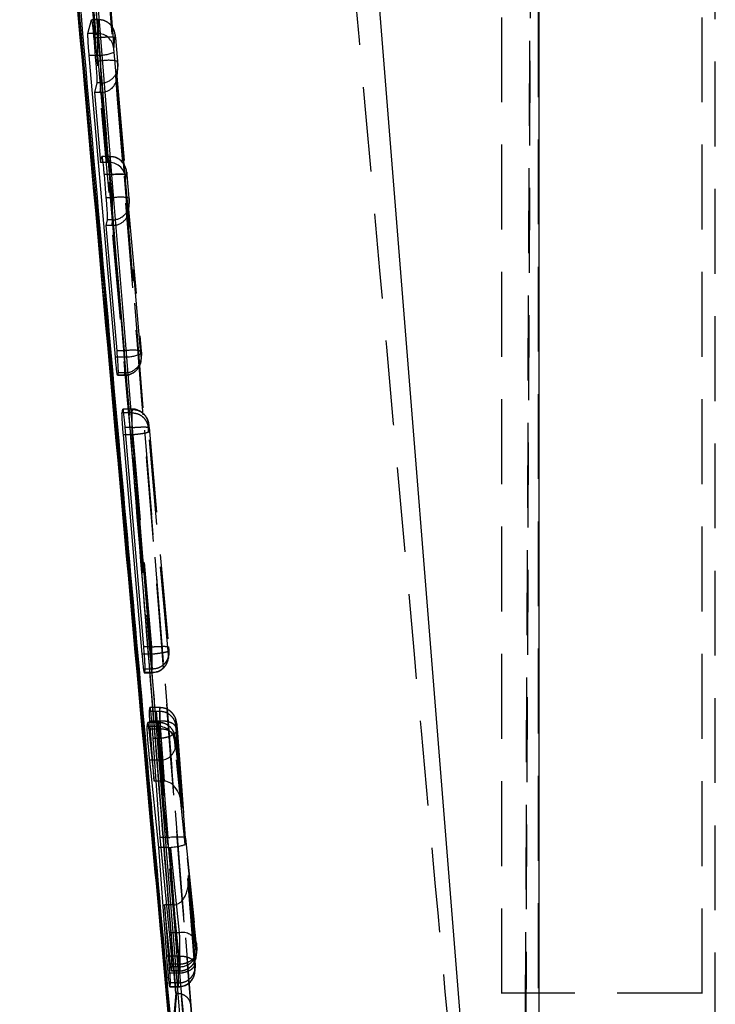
# Model space of a CAD drawing. Extents: x 29 to 375, y 22 to 285.
# Tile 11 of 27: x 62 to 73, y 232 to 246. Entities that reach past the tile are written whole.
import ezdxf

# ---------------------------------------------------------------- set-up
doc = ezdxf.new("R2010")
doc.units = 0
doc.linetypes.add('HIDDEN', pattern=[1.905, 1.27, -0.635])
doc.layers.get('0').update_dxf_attribs({"linetype": 'CONTINUOUS'})

msp = doc.modelspace()

# ---------------------------------------------------------------- linework, layer by layer
at = {"color": 7, "linetype": 'HIDDEN'}
for p, q in [((70.260247, 278.259268), (70.025337, 224.645117)), ((70.025336, 225.849831), (70.221036, 270.477695)), ((72.891904, 225.541519), (72.891904, 270.477695)), ((69.694448, 231.91793), (69.694448, 266.52742)), ((72.694448, 231.91793), (72.694448, 266.52742)), ((64.04951, 244.171677), (62.665284, 261.306552)), ((70.24811, 228.185737), (70.24811, 253.015028)), ((63.659655, 246.487325), (63.555852, 246.487325)), ((63.659655, 246.487325), (63.641557, 246.281875)), ((63.693206, 246.485041), (63.659655, 246.487325)), ((63.641557, 246.281875), (63.582537, 246.281875)), ((63.66449, 246.217301), (63.588222, 246.217301)), ((63.664492, 246.217401), (63.66449, 246.217301)), ((63.695484, 245.868897), (63.664492, 246.217401)), ((63.890568, 246.054751), (63.908665, 246.260138)), ((63.913506, 246.215338), (63.944505, 245.866799)), ((63.645557, 245.954578), (63.610386, 245.954578)), ((63.645557, 245.954578), (64.04708, 241.440085)), ((64.296089, 241.485716), (63.89458, 246.000142)), ((63.695484, 245.868897), (63.617615, 245.868897)), ((63.94851, 245.812269), (63.933797, 245.645286)), ((63.933797, 245.645286), (64.071022, 244.102383)), ((63.934183, 245.605768), (63.948528, 245.768567)), ((63.699486, 245.541652), (63.635884, 245.541652)), ((63.686881, 245.398527), (63.699486, 245.541652)), ((63.686881, 245.398527), (63.600569, 245.398527)), ((63.799876, 244.353333), (63.706846, 245.39932)), ((63.831674, 244.43922), (63.710893, 244.43922)), ((63.831778, 244.440509), (63.711906, 244.440509)), ((63.799876, 244.353333), (63.725043, 244.353333)), ((63.831674, 244.43922), (63.824096, 244.353221)), ((63.836509, 244.169196), (63.742957, 244.169196)), ((63.836512, 244.169285), (63.836509, 244.169196)), ((63.867507, 243.820792), (63.836512, 244.169285)), ((65.088012, 231.182856), (64.04951, 244.171677)), ((65.066668, 231.484541), (64.04951, 244.171677)), ((64.071022, 244.102383), (64.080685, 244.212037)), ((64.085527, 244.167225), (64.116521, 243.818728)), ((63.867507, 243.820792), (63.772514, 243.820792)), ((64.120529, 243.764164), (64.110862, 243.654439)), ((64.111247, 243.614925), (64.120548, 243.720466)), ((64.110862, 243.654439), (64.299902, 241.528945)), ((63.871506, 243.493551), (63.791381, 243.493551)), ((63.863946, 243.407679), (63.871506, 243.493551)), ((63.863946, 243.407679), (63.771714, 243.407679)), ((64.050887, 241.531064), (63.883911, 243.408477)), ((64.050887, 241.531064), (63.933022, 241.531064)), ((64.04708, 241.440085), (63.940407, 241.440085)), ((64.30391, 241.474377), (64.300941, 241.440789)), ((64.300951, 241.397006), (64.303921, 241.430593)), ((63.944597, 241.168825), (64.051836, 241.168825)), ((64.051918, 241.17011), (63.945556, 241.17011)), ((64.054887, 241.203757), (63.952691, 241.203757)), ((64.051918, 241.17011), (64.054887, 241.203757)), ((64.162007, 240.658061), (64.023038, 240.658061)), ((64.162072, 240.659436), (64.02384, 240.659436)), ((64.162183, 240.657569), (64.024774, 240.657569)), ((64.162007, 240.658061), (64.15739, 240.605881)), ((64.162007, 240.658061), (64.174887, 240.657719)), ((64.162206, 240.657569), (64.162183, 240.657569)), ((64.157395, 240.605881), (64.032568, 240.605881)), ((64.167163, 240.38448), (64.054523, 240.38448)), ((64.167229, 240.38448), (64.167163, 240.38448)), ((64.459157, 237.10216), (64.167229, 240.38448)), ((64.406414, 240.378843), (64.411023, 240.43093)), ((64.411023, 240.43093), (64.411212, 240.430886)), ((64.416213, 240.38271), (64.708169, 237.100085)), ((64.161757, 240.273671), (64.063943, 240.273671)), ((64.161792, 240.273749), (64.161757, 240.273671)), ((64.161757, 240.273671), (64.453694, 236.991239)), ((64.702724, 237.036729), (64.410797, 240.319045)), ((64.459158, 237.102003), (64.333595, 237.102003)), ((64.459158, 237.102003), (64.459157, 237.10216)), ((64.453694, 236.991239), (64.342502, 236.991239)), ((64.453694, 236.991239), (64.453716, 236.991221)), ((64.70798, 236.987823), (64.707724, 236.988255)), ((64.712588, 237.03991), (64.70798, 236.987823)), ((64.707991, 236.944055), (64.7126, 236.996164)), ((64.345934, 236.715847), (64.458902, 236.715847)), ((64.458964, 236.717237), (64.346686, 236.717237)), ((64.458702, 236.719994), (64.34712, 236.719994)), ((64.463566, 236.769421), (64.354894, 236.769421)), ((64.458964, 236.717237), (64.463581, 236.769421)), ((64.463581, 236.769421), (64.463566, 236.769421)), ((64.574329, 236.136926), (64.42221, 236.136926)), ((64.579045, 236.19291), (64.430281, 236.19291)), ((64.579352, 236.19367), (64.431258, 236.19367)), ((64.579283, 236.19291), (64.574329, 236.136926)), ((64.574345, 236.136926), (64.574329, 236.136926)), ((64.579792, 236.19367), (64.579045, 236.19291)), ((64.579283, 236.19291), (64.579045, 236.19291)), ((64.579352, 236.19367), (64.579792, 236.19367)), ((64.559685, 235.972037), (64.398101, 235.972037)), ((64.559619, 235.970659), (64.398418, 235.970659)), ((64.559775, 235.970756), (64.39873, 235.970756)), ((64.554502, 235.912827), (64.406871, 235.912827)), ((64.575898, 235.992012), (64.453285, 235.992012)), ((64.559619, 235.970659), (64.554502, 235.912827)), ((64.559619, 235.970659), (64.575453, 235.970145)), ((64.55979, 235.970756), (64.559775, 235.970756)), ((64.576005, 235.992012), (64.575898, 235.992012)), ((64.575898, 235.992012), (64.645199, 235.09323)), ((64.823358, 235.909937), (64.828216, 235.96484)), ((64.828216, 235.96484), (64.828564, 235.965198)), ((64.561854, 235.872822), (64.411401, 235.872822)), ((64.561881, 235.872822), (64.561854, 235.872822)), ((64.641834, 235.093252), (64.561854, 235.872822)), ((64.784962, 235.829362), (64.797472, 235.7982)), ((64.916249, 234.699344), (64.824991, 235.882902)), ((64.836366, 235.883152), (64.963291, 234.240604)), ((64.963293, 234.241197), (64.836605, 235.880671)), ((64.587339, 235.733209), (64.473967, 235.733209)), ((64.587339, 235.733209), (64.587357, 235.733347)), ((64.701991, 234.249496), (64.587339, 235.733209)), ((64.803519, 235.685708), (64.808635, 235.743532)), ((64.808635, 235.743532), (64.808801, 235.743576)), ((64.808801, 235.743576), (64.810892, 235.726272)), ((64.915352, 234.708706), (64.809975, 235.735828)), ((64.810892, 235.726272), (64.916249, 234.699344)), ((64.958636, 234.149901), (64.810822, 235.595243)), ((64.561805, 235.407387), (64.45963, 235.407387)), ((64.561805, 235.407387), (64.695512, 234.099982)), ((64.641834, 235.093252), (64.518827, 235.093252)), ((64.701991, 234.249496), (64.577972, 234.249496)), ((64.874517, 232.824279), (64.72824, 234.250562)), ((65.096095, 232.367778), (64.958636, 234.149901)), ((65.123213, 232.681906), (64.963284, 234.241297)), ((64.963291, 234.240604), (65.123534, 232.678147)), ((64.695512, 234.099982), (64.59277, 234.099982)), ((64.721697, 234.101208), (64.847117, 232.475159)), ((65.123033, 232.542412), (65.006385, 233.683025)), ((65.006385, 233.683025), (65.107764, 232.371075)), ((65.108005, 232.368579), (65.007065, 233.674829)), ((64.779972, 233.240442), (64.677838, 233.240442)), ((64.858834, 232.219891), (64.779972, 233.240442)), ((64.783417, 233.240461), (64.874032, 232.354408)), ((64.874517, 232.824279), (64.719025, 232.824279)), ((65.123534, 232.678147), (65.123213, 232.681906)), ((65.12519, 232.524344), (65.123033, 232.542412)), ((65.125389, 232.524233), (65.12519, 232.524344)), ((65.130928, 232.58684), (65.125389, 232.524233)), ((65.125399, 232.480457), (65.130938, 232.543064)), ((64.84706, 232.475133), (64.706494, 232.475133)), ((64.847117, 232.475159), (64.84706, 232.475133)), ((64.858709, 232.219891), (64.725197, 232.219891)), ((64.874008, 232.354408), (64.738521, 232.354408)), ((64.750753, 232.252245), (64.876308, 232.252245)), ((64.876371, 232.253609), (64.751272, 232.253609)), ((64.876173, 232.254387), (64.751346, 232.254387)), ((64.881911, 232.316231), (64.757206, 232.316231)), ((64.858834, 232.219891), (64.858709, 232.219891)), ((64.874032, 232.354408), (64.874008, 232.354408)), ((64.876371, 232.253609), (64.881911, 232.316231)), ((65.104203, 232.284737), (65.103984, 232.284953)), ((65.109423, 232.34375), (65.104203, 232.284737)), ((65.104213, 232.240962), (65.109437, 232.300015)), ((64.860401, 232.073309), (64.733508, 232.073309)), ((64.855185, 232.014125), (64.860421, 232.073309)), ((64.860421, 232.073309), (64.860401, 232.073309)), ((64.726859, 232.01275), (64.855122, 232.01275)), ((64.855185, 232.014125), (64.727446, 232.014125)), ((64.854941, 232.016088), (64.727647, 232.016088)), ((64.854995, 232.016103), (64.854941, 232.016088)), ((72.694448, 231.91793), (69.694448, 231.91793)), ((69.694448, 228.107525), (69.694448, 231.91793)), ((72.694448, 228.107525), (72.694448, 231.91793))]:
    msp.add_line(p, q, dxfattribs=at)
at = {"color": 7, "linetype": 'CONTINUOUS'}
for p, q in [((70.251396, 263.701236), (70.251396, 229.741389)), ((69.210891, 229.907592), (66.524029, 263.39597)), ((62.496385, 260.472944), (64.816051, 231.919923)), ((62.480882, 256.515337), (64.800135, 230.665924)), ((63.502974, 246.281875), (63.555852, 246.487325)), ((63.588222, 246.217301), (63.617615, 245.868897)), ((63.913508, 241.440085), (63.521345, 245.954578)), ((63.635884, 245.541652), (63.600569, 245.398527)), ((63.600569, 245.398527), (63.690422, 244.353333)), ((63.690422, 244.353333), (63.710893, 244.43922)), ((63.725043, 244.353333), (63.690422, 244.353333)), ((63.742957, 244.169196), (63.772514, 243.820792)), ((63.791381, 243.493551), (63.771714, 243.407679)), ((63.771714, 243.407679), (63.933022, 241.531064)), ((63.940407, 241.440085), (63.913508, 241.440085)), ((63.945556, 241.17011), (63.944597, 241.172207)), ((63.952691, 241.203757), (63.945556, 241.17011)), ((64.012523, 240.605881), (64.023038, 240.658061)), ((64.02384, 240.657834), (64.024774, 240.657569)), ((64.054522, 240.384487), (64.333595, 237.102003)), ((64.315949, 236.991239), (64.032775, 240.273671)), ((64.346686, 236.717237), (64.345934, 236.718246)), ((64.354894, 236.769421), (64.346686, 236.717237)), ((64.42221, 236.136926), (64.430281, 236.19291)), ((64.430281, 236.19291), (64.431258, 236.19367)), ((64.388547, 235.912827), (64.397449, 235.970659)), ((64.398101, 235.970707), (64.39873, 235.970756)), ((64.492183, 235.093252), (64.429151, 235.992012)), ((64.411401, 235.872822), (64.492183, 235.093252)), ((64.473967, 235.733209), (64.577972, 234.249496)), ((64.563164, 234.099982), (64.427151, 235.407387)), ((64.518827, 235.093252), (64.492183, 235.093252)), ((64.577972, 234.249496), (64.719025, 232.824279)), ((64.682448, 232.475133), (64.563164, 234.099982)), ((64.59277, 234.099982), (64.563164, 234.099982)), ((64.650416, 233.240442), (64.725197, 232.219891)), ((64.738521, 232.354408), (64.650416, 233.240442)), ((64.677838, 233.240442), (64.650416, 233.240442)), ((64.751346, 232.254387), (64.750102, 232.254387)), ((64.751272, 232.253609), (64.750753, 232.253955)), ((64.757206, 232.316231), (64.751272, 232.253609)), ((64.733508, 232.073309), (64.727446, 232.014125)), ((64.727647, 232.016088), (64.725943, 232.016088)), ((64.727446, 232.014125), (64.726859, 232.014892)), ((64.816051, 231.919923), (64.762681, 231.28516)), ((64.817592, 231.919923), (64.816051, 231.919923)), ((64.831843, 231.919972), (64.817592, 231.919923))]:
    msp.add_line(p, q, dxfattribs=at)
at = {"color": 8, "linetype": 'CONTINUOUS'}
for p, q in [((63.582537, 246.281875), (63.502974, 246.281875)), ((63.610386, 245.954578), (63.521345, 245.954578)), ((64.032568, 240.605881), (64.012523, 240.605881)), ((64.063943, 240.273671), (64.032775, 240.273671)), ((64.342502, 236.991239), (64.315949, 236.991239)), ((64.34712, 236.719994), (64.344633, 236.719994)), ((64.406871, 235.912827), (64.388547, 235.912827)), ((64.398418, 235.970659), (64.397449, 235.970659)), ((64.453285, 235.992012), (64.429151, 235.992012)), ((64.45963, 235.407387), (64.427151, 235.407387)), ((64.706494, 232.475133), (64.682448, 232.475133))]:
    msp.add_line(p, q, dxfattribs=at)
at = {"color": 7, "linetype": 'CONTINUOUS', "flags": 128}
for points in [[(62.576292, 260.001806), (62.631488, 259.319266), (63.15428, 252.85506), (63.856821, 244.16813)], [(63.856821, 244.16813), (63.886931, 243.795754), (64.017597, 242.179686), (64.540071, 235.715372), (64.882034, 231.481431)]]:
    msp.add_lwpolyline(points, dxfattribs=at)
at = {"color": 7, "linetype": 'HIDDEN', "flags": 128}
for points in [[(63.659758, 246.485239), (63.659648, 246.487328), (63.659648, 246.487325), (63.659648, 246.487325)], [(63.831778, 244.437134), (63.831667, 244.439227), (63.831667, 244.43922), (63.831667, 244.43922)], [(64.051836, 241.170717), (64.051924, 241.170106), (64.051924, 241.17011), (64.051924, 241.17011)], [(64.401756, 240.479493), (64.402698, 240.476241), (64.411023, 240.43093)], [(64.707991, 236.944055), (64.707183, 236.936317), (64.707058, 236.935286)], [(64.797472, 235.7982), (64.80031, 235.788839), (64.808635, 235.743532)], [(65.102834, 232.228802), (65.103406, 232.233224), (65.104213, 232.240962)]]:
    msp.add_lwpolyline(points, dxfattribs=at)
at = {"color": 7, "linetype": 'HIDDEN'}
for centre, radius, start, end in [((63.660714, 246.237919), 0.248945, 5.1206386, 47.7701144), ((63.641791, 246.032066), 0.249809, 5.2101991, 90.0536602), ((63.643905, 246.666886), 0.71231, 270.1329026, 290.6046884), ((63.814647, 245.232947), 0.647018, 78.4219889, 100.6129044), ((63.70035, 245.790743), 0.249092, 269.8011482, 4.9575502), ((63.831897, 244.189404), 0.249816, 5.1980347, 90.051067), ((63.967421, 243.395339), 0.780666, 83.9640522, 98.1447806), ((63.986753, 243.185069), 0.64681, 78.4263892, 100.6239065), ((63.872376, 243.742635), 0.249085, 269.7998413, 4.9582846), ((64.170005, 240.896852), 0.645302, 78.3872029, 100.6373837), ((64.045581, 242.150503), 0.710419, 270.1209325, 290.6476538), ((64.052741, 241.419243), 0.249134, 269.8107566, 4.9615158), ((64.055734, 241.452862), 0.249107, 269.8051089, 4.9545891), ((64.45908, 236.969355), 0.249362, 269.9130895, 4.3469285), ((64.459607, 236.966669), 0.249433, 269.8524927, 352.7718842), ((64.554763, 235.663041), 0.249787, 5.2064204, 90.0598685), ((64.584148, 235.636744), 0.230442, 264.4360797, 349.6247762), ((64.919669, 232.614754), 0.214335, 18.2584467, 102.1610684), ((64.877222, 232.502707), 0.2491, 269.8043592, 4.9572992), ((64.882773, 232.565316), 0.249086, 269.801558, 4.9571699), ((64.855959, 232.263413), 0.24929, 269.8221861, 352.0193268)]:
    msp.add_arc(centre, radius, start, end, dxfattribs=at)
for centre, major_axis, ratio, start_param, end_param in [((63.68478, 245.623542), (0.250185, 0.000102), 0.899728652, 4.8003404, 6.203699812), ((63.686881, 245.647383), (0.250009, -0.000045), 0.995388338, 4.712570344, 4.792514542), ((63.822005, 244.080636), (-0.000111, 0.272595), 0.916430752, 4.791874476, 6.274373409), ((63.861844, 243.632695), (0.250185, 0.000102), 0.899728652, 4.8003404, 6.379489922), ((64.166951, 240.353566), (-0.004879, 0.30587), 0.003069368, 6.172592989, 6.376954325), ((64.454519, 237.01604), (-0.004383, 0.300193), 0.002809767, 2.975110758, 3.240221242), ((64.579199, 235.943096), (0.227033, -0.104742), 0.998945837, 0.519814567, 2.00231507), ((64.564543, 235.666406), (-0.004858, 0.30563), 0.003058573, 6.191506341, 6.377328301), ((64.564387, 235.66807), (-0.004718, 0.304028), 0.002986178, 5.45123238, 6.189080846), ((64.647438, 234.870534), (0.249933, -0.023268), 0.886232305, 1.662037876, 1.675458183), ((64.667232, 234.677599), (-0.037286, 0.415041), 0.599848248, 4.710895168, 6.222158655), ((64.696943, 234.443138), (0.250489, -0.009662), 0.772094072, 4.762306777, 4.867376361), ((64.709619, 234.128156), (0.24902, 0.022334), 0.111744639, 4.750886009, 6.262225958), ((64.714274, 234.218857), (0.249015, 0.022387), 0.121577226, 6.262167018, 7.786942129), ((64.689625, 234.323658), (0.249786, -0.025297), 0.889720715, 4.825726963, 4.930481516), ((64.757367, 233.661279), (-0.037719, 0.420235), 0.592439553, 3.094868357, 4.710959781), ((64.77475, 233.436331), (0.25047, -0.010469), 0.780971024, 4.765859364, 4.77961163), ((64.87148, 232.557662), (-0.004846, 0.305492), 0.003052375, 2.298682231, 3.020985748), ((64.871602, 232.556127), (-0.004705, 0.303882), 0.002979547, 3.022746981, 3.236355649), ((64.850546, 232.315153), (-0.004576, 0.302401), 0.002911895, 2.99289486, 3.236885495)]:
    msp.add_ellipse(centre, major_axis=major_axis, ratio=ratio, start_param=start_param, end_param=end_param, dxfattribs=at)
for points, knots in [([(62.678182, 260.830423), (63.074816, 255.956311), (63.863516, 246.264223), (64.646411, 236.571576), (65.035592, 231.753321)], [0, 0, 0, 0, 0.502895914, 1, 1, 1, 1]), ([(62.689261, 256.550965), (63.218813, 250.5703), (63.981765, 241.95365), (64.763989, 233.33882), (65.003285, 230.703393)], [0, 0, 0, 0, 0.694082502, 1, 1, 1, 1]), ([(64.743137, 231.307016), (64.523253, 233.729161), (63.760532, 242.130979), (63.016619, 250.534472), (62.487167, 256.515337)], [0, 0, 0, 0, 0.288288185, 1, 1, 1, 1]), ([(64.980395, 231.08082), (64.600049, 235.3205), (63.84051, 243.786986), (63.095033, 252.254801), (62.722862, 256.482271)], [0, 0, 0, 0, 0.5007601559, 1, 1, 1, 1]), ([(66.948628, 253.070512), (67.491237, 246.946035), (68.220109, 238.719191), (68.978083, 230.494557), (69.171783, 228.392755)], [0, 0, 0, 0, 0.744450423, 1, 1, 1, 1]), ([(63.664492, 246.217401), (63.664195, 246.237694), (63.6634, 246.291995), (63.66212, 246.372922), (63.660874, 246.443088), (63.660016, 246.483926), (63.659835, 246.48485), (63.659758, 246.485239)], [0, 0, 0, 0, 0.1393353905, 0.3728562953, 0.6048608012, 0.8339276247, 1, 1, 1, 1]), ([(63.8651, 246.378941), (63.86403, 246.381245), (63.85126, 246.40872), (63.802618, 246.446685), (63.732738, 246.484292), (63.681808, 246.485036), (63.65977, 246.485358)], [0, 0, 0, 0, 0.031513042, 0.375890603, 0.729936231, 1, 1, 1, 1]), ([(63.9135, 246.215714), (63.913116, 246.220016), (63.91202, 246.232302), (63.910101, 246.25148), (63.908688, 246.264762), (63.905941, 246.283328), (63.897554, 246.323887), (63.879171, 246.355071), (63.8651, 246.378941)], [0, 0, 0, 0, 0.069881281, 0.199546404, 0.345468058, 0.419851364, 0.55592711, 1, 1, 1, 1]), ([(63.641557, 246.281875), (63.641557, 246.281872), (63.641557, 246.277712), (63.641568, 246.260796), (63.642233, 246.201309), (63.643281, 246.11689), (63.644484, 246.029952), (63.645242, 245.9751), (63.645563, 245.954598), (63.645563, 245.954578)], [0, 0, 0, 0, 0.0001280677, 0.2146072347, 0.4328922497, 0.6515940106, 0.8682803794, 0.9998723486, 1, 1, 1, 1]), ([(63.913506, 246.215338), (63.909997, 246.218169), (63.902979, 246.223831), (63.845499, 246.226714), (63.762908, 246.224997), (63.697298, 246.219933), (63.664492, 246.217401)], [0, 0, 0, 0, 0.25000065, 0.50000076, 0.749998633, 1, 1, 1, 1]), ([(63.908665, 246.260142), (63.908766, 246.260108), (63.908967, 246.260042), (63.90988, 246.252694), (63.911124, 246.240879), (63.91241, 246.227528), (63.91321, 246.218634), (63.913506, 246.215338)], [0, 0, 0, 0, 0.218863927, 0.437705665, 0.656602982, 0.872742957, 1, 1, 1, 1]), ([(63.89458, 246.000142), (63.89428, 246.003558), (63.893487, 246.012583), (63.892297, 246.027051), (63.89124, 246.041101), (63.890595, 246.051257), (63.890577, 246.053607), (63.890568, 246.054751)], [0, 0, 0, 0, 0.13119612, 0.346718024, 0.566043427, 0.78857266, 1, 1, 1, 1]), ([(63.699486, 245.541652), (63.699486, 245.541655), (63.699486, 245.545816), (63.699468, 245.562752), (63.69883, 245.622312), (63.697679, 245.706857), (63.696806, 245.793768), (63.695484, 245.848503), (63.695484, 245.868877), (63.695484, 245.868897)], [0, 0, 0, 0, 0.000128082, 0.214665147, 0.433224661, 0.652237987, 0.869099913, 0.999872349, 1, 1, 1, 1]), ([(63.948853, 245.775802), (63.949174, 245.782203), (63.949678, 245.792239), (63.94925, 245.80365), (63.948673, 245.815222), (63.947539, 245.830945), (63.945884, 245.851554), (63.944867, 245.862999), (63.9445, 245.867131)], [0, 0, 0, 0, 0.181195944, 0.284058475, 0.397386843, 0.672597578, 0.881788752, 1, 1, 1, 1]), ([(63.944505, 245.866799), (63.944801, 245.863424), (63.945591, 245.854442), (63.946778, 245.840007), (63.947836, 245.82594), (63.948483, 245.815769), (63.948501, 245.813415), (63.94851, 245.812269)], [0, 0, 0, 0, 0.129792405, 0.345416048, 0.565156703, 0.788330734, 1, 1, 1, 1]), ([(63.836512, 244.169285), (63.836215, 244.18957), (63.83542, 244.243848), (63.834139, 244.324767), (63.832894, 244.394966), (63.832036, 244.435824), (63.831855, 244.436746), (63.831778, 244.437134)], [0, 0, 0, 0, 0.139276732, 0.372677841, 0.604732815, 0.833947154, 1, 1, 1, 1]), ([(64.072658, 244.256796), (64.062317, 244.283786), (64.041941, 244.336966), (63.978945, 244.397697), (63.906429, 244.435656), (63.854348, 244.436874), (63.831803, 244.437402)], [0, 0, 0, 0, 0.264945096, 0.522040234, 0.793104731, 1, 1, 1, 1]), ([(63.836512, 244.169285), (63.869318, 244.171817), (63.934928, 244.176882), (64.017521, 244.178596), (64.074998, 244.17572), (64.082018, 244.170057), (64.085527, 244.167225)], [0, 0, 0, 0, 0.25000125, 0.500000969, 0.750001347, 1, 1, 1, 1]), ([(64.08552, 244.167598), (64.085138, 244.171888), (64.084048, 244.18415), (64.082092, 244.203286), (64.080836, 244.216647), (64.07771, 244.234883), (64.076485, 244.248749), (64.072787, 244.256525), (64.072658, 244.256796)], [0, 0, 0, 0, 0.124793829, 0.356705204, 0.617628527, 0.751173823, 0.991314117, 1, 1, 1, 1]), ([(64.080684, 244.212037), (64.080785, 244.212006), (64.080985, 244.211943), (64.0819, 244.204588), (64.083144, 244.192767), (64.08443, 244.179416), (64.08523, 244.170522), (64.085527, 244.167225)], [0, 0, 0, 0, 0.218947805, 0.4378822, 0.65671467, 0.87272711, 1, 1, 1, 1]), ([(63.871506, 243.493551), (63.871506, 243.493552), (63.871506, 243.495644), (63.871494, 243.515621), (63.870828, 243.573917), (63.869778, 243.658789), (63.868577, 243.745595), (63.867822, 243.800427), (63.867504, 243.820772), (63.867504, 243.820792)], [0, 0, 0, 0, 0.0001273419, 0.214682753, 0.4331053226, 0.6520860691, 0.8690673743, 0.9998721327, 1, 1, 1, 1]), ([(64.120872, 243.727689), (64.121193, 243.734078), (64.121698, 243.744103), (64.12127, 243.755508), (64.120693, 243.767101), (64.11956, 243.782825), (64.117901, 243.803471), (64.116884, 243.814922), (64.116516, 243.819063)], [0, 0, 0, 0, 0.180763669, 0.28367539, 0.396600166, 0.672525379, 0.881587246, 1, 1, 1, 1]), ([(64.116521, 243.818728), (64.116818, 243.815341), (64.117609, 243.806346), (64.118798, 243.791897), (64.119854, 243.777831), (64.120503, 243.767664), (64.120521, 243.76531), (64.120529, 243.764164)], [0, 0, 0, 0, 0.130168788, 0.345762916, 0.565492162, 0.788441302, 1, 1, 1, 1]), ([(64.054887, 241.203757), (64.054887, 241.203759), (64.054887, 241.207921), (64.054876, 241.224818), (64.054211, 241.284308), (64.053162, 241.368763), (64.051958, 241.455743), (64.051205, 241.510598), (64.050885, 241.531045), (64.050885, 241.531064)], [0, 0, 0, 0, 0.000128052, 0.214645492, 0.432790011, 0.651606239, 0.868646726, 0.999872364, 1, 1, 1, 1]), ([(64.304221, 241.437072), (64.304561, 241.443746), (64.305085, 241.454061), (64.304653, 241.465709), (64.304075, 241.477307), (64.302942, 241.493038), (64.301281, 241.513697), (64.300265, 241.525143), (64.299897, 241.52928)], [0, 0, 0, 0, 0.187206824, 0.289323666, 0.401073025, 0.675312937, 0.882644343, 1, 1, 1, 1]), ([(64.299902, 241.528945), (64.300201, 241.525549), (64.300993, 241.516542), (64.302182, 241.502084), (64.303237, 241.488027), (64.303885, 241.477868), (64.303902, 241.47552), (64.30391, 241.474377)], [0, 0, 0, 0, 0.130482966, 0.346179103, 0.565849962, 0.788536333, 1, 1, 1, 1]), ([(64.051917, 241.171484), (64.058056, 241.170658), (64.095517, 241.165616), (64.157559, 241.188333), (64.221384, 241.230647), (64.261885, 241.279254), (64.285448, 241.32581), (64.29622, 241.361963), (64.299027, 241.381916), (64.299863, 241.387853)], [0, 0, 0, 0, 0.051377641, 0.313491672, 0.518028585, 0.688309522, 0.83208564, 0.95003353, 1, 1, 1, 1]), ([(64.300941, 241.440789), (64.300884, 241.440694), (64.300743, 241.440458), (64.300069, 241.445303), (64.298961, 241.455368), (64.297578, 241.469291), (64.296586, 241.480231), (64.296089, 241.485716)], [0, 0, 0, 0, 0.149112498, 0.365648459, 0.578428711, 0.788585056, 1, 1, 1, 1]), ([(64.405465, 240.466756), (64.402826, 240.476367), (64.395618, 240.502628), (64.373662, 240.546565), (64.329334, 240.601245), (64.259086, 240.643726), (64.19578, 240.663961), (64.164247, 240.658679), (64.162024, 240.658307)], [0, 0, 0, 0, 0.0899201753, 0.2456881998, 0.4374056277, 0.713095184, 0.9797764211, 1, 1, 1, 1]), ([(64.167163, 240.38448), (64.167163, 240.3845), (64.166836, 240.405446), (64.166124, 240.4519), (64.164894, 240.526398), (64.163581, 240.597633), (64.162736, 240.642412), (64.162183, 240.654748), (64.162183, 240.657567), (64.162183, 240.657569)], [0, 0, 0, 0, 0.000145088, 0.152962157, 0.341587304, 0.589969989, 0.834737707, 0.999854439, 1, 1, 1, 1]), ([(64.162206, 240.657569), (64.190308, 240.654907), (64.246514, 240.649582), (64.321304, 240.606952), (64.378192, 240.544133), (64.401262, 240.487962), (64.409125, 240.449652), (64.410376, 240.438403), (64.411212, 240.430886)], [0, 0, 0, 0, 0.22691927, 0.453846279, 0.68076145, 0.907684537, 0.938312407, 1, 1, 1, 1]), ([(64.1574, 240.605881), (64.1574, 240.60588), (64.1574, 240.605278), (64.157326, 240.599146), (64.157552, 240.574211), (64.158318, 240.509657), (64.159508, 240.42392), (64.160735, 240.341066), (64.161512, 240.291578), (64.161792, 240.273749)], [0, 0, 0, 0, 0.000098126, 0.047621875, 0.259767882, 0.472592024, 0.68852402, 0.887788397, 1, 1, 1, 1]), ([(64.1574, 240.605881), (64.188315, 240.602537), (64.250145, 240.595849), (64.329691, 240.544288), (64.388256, 240.469925), (64.400362, 240.409204), (64.406414, 240.378843)], [0, 0, 0, 0, 0.249999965, 0.499998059, 0.749993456, 1, 1, 1, 1]), ([(64.167229, 240.384487), (64.200031, 240.387045), (64.265636, 240.392162), (64.348218, 240.393954), (64.405692, 240.391137), (64.412706, 240.385519), (64.416213, 240.38271)], [0, 0, 0, 0, 0.249998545, 0.499999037, 0.749999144, 1, 1, 1, 1]), ([(64.410797, 240.319045), (64.410521, 240.322183), (64.409748, 240.330973), (64.408519, 240.345768), (64.40733, 240.361263), (64.406557, 240.372987), (64.406364, 240.377717), (64.406407, 240.378679), (64.406414, 240.378843)], [0, 0, 0, 0, 0.109546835, 0.306820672, 0.522228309, 0.737494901, 0.955219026, 1, 1, 1, 1]), ([(64.416097, 240.384226), (64.415756, 240.388105), (64.414617, 240.401038), (64.412525, 240.42106), (64.411166, 240.437112), (64.408406, 240.450283), (64.407218, 240.455953)], [0, 0, 0, 0, 0.131612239, 0.438837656, 0.75841177, 1, 1, 1, 1]), ([(64.411212, 240.430886), (64.411341, 240.430153), (64.411669, 240.428301), (64.412617, 240.420191), (64.413898, 240.407685), (64.415144, 240.394596), (64.415879, 240.386419), (64.416213, 240.38271)], [0, 0, 0, 0, 0.162773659, 0.411178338, 0.659719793, 0.845656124, 1, 1, 1, 1]), ([(64.410797, 240.319045), (64.406822, 240.315613), (64.398871, 240.308749), (64.341189, 240.295923), (64.259161, 240.283315), (64.194249, 240.276938), (64.161792, 240.273749)], [0, 0, 0, 0, 0.250000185, 0.499998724, 0.749998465, 1, 1, 1, 1]), ([(64.459157, 237.10216), (64.487196, 237.104367), (64.543275, 237.10878), (64.618736, 237.111245), (64.690008, 237.110066), (64.701339, 237.103838), (64.708169, 237.100085)], [0, 0, 0, 0, 0.2142392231, 0.4284787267, 0.6555475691, 1, 1, 1, 1]), ([(64.463566, 236.769421), (64.463566, 236.769423), (64.463566, 236.772028), (64.463607, 236.782491), (64.463248, 236.81554), (64.462576, 236.869876), (64.461627, 236.939118), (64.460348, 237.02633), (64.459476, 237.081641), (64.459158, 237.101984), (64.459158, 237.102003)], [0, 0, 0, 0, 0.000126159, 0.132345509, 0.347248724, 0.439631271, 0.654207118, 0.871048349, 0.999874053, 1, 1, 1, 1]), ([(64.712737, 236.997699), (64.712645, 236.99656), (64.712504, 236.994795), (64.712328, 236.992935), (64.712256, 236.992211), (64.712243, 236.992068), (64.712264, 236.992288), (64.712328, 236.992924), (64.712473, 236.994445), (64.712849, 236.998673), (64.713762, 237.012188), (64.713491, 237.030527), (64.712504, 237.046479), (64.711018, 237.067154), (64.709197, 237.088904), (64.708121, 237.101091), (64.707901, 237.103583)], [0, 0, 0, 0, 0.0280895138, 0.0435075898, 0.051744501, 0.05727116, 0.063121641, 0.0700791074, 0.0816668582, 0.1066458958, 0.1752545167, 0.3987202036, 0.5334150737, 0.7347111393, 0.9457471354, 1, 1, 1, 1]), ([(64.708169, 237.100085), (64.708493, 237.096396), (64.709359, 237.086539), (64.710653, 237.070823), (64.711596, 237.058331), (64.712269, 237.048402), (64.712611, 237.042255), (64.712594, 237.040546), (64.712588, 237.03991)], [0, 0, 0, 0, 0.128314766, 0.3427964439, 0.5572311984, 0.6505426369, 0.8699263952, 1, 1, 1, 1]), ([(64.21308, 237.044269), (64.376949, 235.194904), (64.57385, 232.972749), (64.783662, 230.751565), (64.81886, 230.378938)], [0, 0, 0, 0, 0.832239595, 1, 1, 1, 1]), ([(64.702724, 237.036729), (64.69875, 237.033279), (64.690801, 237.02638), (64.633117, 237.013504), (64.551087, 237.000838), (64.486173, 236.994426), (64.453716, 236.991221)], [0, 0, 0, 0, 0.249997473, 0.500000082, 0.749998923, 1, 1, 1, 1]), ([(64.712588, 237.03991), (64.713063, 237.031863), (64.714575, 237.006259), (64.708002, 236.952732), (64.679661, 236.883524), (64.622725, 236.820439), (64.547917, 236.777604), (64.491693, 236.772149), (64.463581, 236.769421)], [0, 0, 0, 0, 0.058814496, 0.187132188, 0.390350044, 0.593567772, 0.796783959, 1, 1, 1, 1]), ([(64.534003, 236.729385), (64.538006, 236.730004), (64.567931, 236.734633), (64.612453, 236.765801), (64.659228, 236.811907), (64.686983, 236.859765), (64.702704, 236.903887), (64.70637, 236.93201), (64.708089, 236.945191)], [0, 0, 0, 0, 0.041150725, 0.30759497, 0.526274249, 0.711261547, 0.864674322, 1, 1, 1, 1]), ([(64.707724, 236.988255), (64.707479, 236.989901), (64.706987, 236.993193), (64.705674, 237.005379), (64.704195, 237.020447), (64.703183, 237.031646), (64.702724, 237.036729)], [0, 0, 0, 0, 0.2620498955, 0.5241495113, 0.7840506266, 1, 1, 1, 1]), ([(64.574345, 236.136926), (64.574345, 236.136924), (64.574345, 236.13304), (64.574333, 236.123163), (64.574657, 236.093857), (64.574946, 236.056752), (64.576005, 236.015727), (64.576005, 235.99203), (64.576005, 235.992012)], [0, 0, 0, 0, 0.0002131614, 0.3333609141, 0.4374235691, 0.7071788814, 0.9997851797, 1, 1, 1, 1]), ([(64.823358, 235.909937), (64.822432, 235.917721), (64.817849, 235.956258), (64.79235, 236.020165), (64.733543, 236.085641), (64.658668, 236.128608), (64.602452, 236.134153), (64.574345, 236.136926)], [0, 0, 0, 0, 0.0640847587, 0.3172721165, 0.5448440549, 0.772422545, 1, 1, 1, 1]), ([(64.587357, 235.733347), (64.587295, 235.737809), (64.586818, 235.771853), (64.585724, 235.846944), (64.584021, 235.955786), (64.582335, 236.055541), (64.580862, 236.132733), (64.579934, 236.178884), (64.579352, 236.191995), (64.579352, 236.193668), (64.579352, 236.19367)], [0, 0, 0, 0, 0.024971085, 0.190488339, 0.374641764, 0.541520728, 0.705748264, 0.869771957, 0.999903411, 1, 1, 1, 1]), ([(64.828564, 235.965198), (64.828348, 235.967481), (64.827283, 235.978744), (64.820672, 236.017475), (64.795575, 236.078928), (64.73876, 236.142278), (64.66404, 236.18536), (64.607875, 236.1909), (64.579792, 236.19367)], [0, 0, 0, 0, 0.0186846, 0.092154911, 0.319304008, 0.546262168, 0.77312902, 1, 1, 1, 1]), ([(64.554502, 235.912827), (64.554502, 235.912826), (64.554502, 235.910707), (64.554522, 235.890766), (64.555172, 235.832902), (64.556355, 235.74851), (64.55777, 235.649353), (64.559407, 235.544659), (64.560848, 235.46359), (64.561518, 235.421142), (64.561804, 235.407402), (64.561805, 235.407387)], [0, 0, 0, 0, 0.00008946, 0.152790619, 0.308625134, 0.454376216, 0.615340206, 0.764769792, 0.917088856, 0.999910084, 1, 1, 1, 1]), ([(64.787202, 235.825589), (64.776276, 235.845379), (64.752687, 235.888108), (64.692711, 235.937958), (64.624762, 235.969526), (64.577915, 235.968508), (64.559609, 235.968111)], [0, 0, 0, 0, 0.236431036, 0.510455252, 0.808709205, 1, 1, 1, 1]), ([(64.808801, 235.743576), (64.807725, 235.752547), (64.803067, 235.791388), (64.7771, 235.855263), (64.71895, 235.919934), (64.644089, 235.962692), (64.58789, 235.968065), (64.55979, 235.970752)], [0, 0, 0, 0, 0.073628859, 0.318802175, 0.545866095, 0.77293443, 1, 1, 1, 1]), ([(64.824991, 235.882902), (64.819657, 235.898918), (64.808988, 235.930948), (64.75073, 235.968035), (64.670338, 235.991652), (64.607449, 235.991895), (64.576005, 235.992016)], [0, 0, 0, 0, 0.25000322, 0.50000026, 0.749999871, 1, 1, 1, 1]), ([(64.824991, 235.882902), (64.824687, 235.886956), (64.824091, 235.894908), (64.823663, 235.901702), (64.82336, 235.907315), (64.823359, 235.908807), (64.823358, 235.909937)], [0, 0, 0, 0, 0.285655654, 0.56033004, 0.667065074, 1, 1, 1, 1]), ([(64.836369, 235.883152), (64.835947, 235.88863), (64.835018, 235.900713), (64.833013, 235.923535), (64.83078, 235.946594), (64.828974, 235.965961), (64.826496, 235.980421), (64.825133, 235.988373)], [0, 0, 0, 0, 0.152753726, 0.336912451, 0.531704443, 0.742477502, 1, 1, 1, 1]), ([(64.828564, 235.965198), (64.828666, 235.96455), (64.828999, 235.962418), (64.829894, 235.954777), (64.831335, 235.940756), (64.83303, 235.922776), (64.834743, 235.903327), (64.835836, 235.88997), (64.836307, 235.883917), (64.836366, 235.883152)], [0, 0, 0, 0, 0.077906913, 0.256417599, 0.432621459, 0.608909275, 0.80153695, 0.974926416, 1, 1, 1, 1]), ([(64.810892, 235.726272), (64.805907, 235.747256), (64.795937, 235.789223), (64.737815, 235.838754), (64.656995, 235.870984), (64.593586, 235.872209), (64.561881, 235.872822)], [0, 0, 0, 0, 0.2500045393, 0.500001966, 0.7500008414, 1, 1, 1, 1]), ([(64.836366, 235.883152), (64.836367, 235.874434), (64.836369, 235.856999), (64.823313, 235.830786), (64.801238, 235.805911), (64.770119, 235.783318), (64.731493, 235.763943), (64.686892, 235.748702), (64.638176, 235.737756), (64.604297, 235.734816), (64.587357, 235.733347)], [0, 0, 0, 0, 0.12499972, 0.250002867, 0.375001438, 0.500001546, 0.625001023, 0.750001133, 0.874999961, 1, 1, 1, 1]), ([(64.801269, 235.786518), (64.797987, 235.80009), (64.794679, 235.813773), (64.787261, 235.825494), (64.787202, 235.825589)], [0, 0, 0, 0, 0.991952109, 1, 1, 1, 1]), ([(64.810597, 235.729767), (64.810293, 235.732677), (64.809432, 235.740902), (64.80834, 235.750224), (64.805971, 235.766894), (64.802875, 235.779695), (64.800861, 235.788023)], [0, 0, 0, 0, 0.159542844, 0.450897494, 0.642815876, 1, 1, 1, 1]), ([(64.810822, 235.595243), (64.810564, 235.597804), (64.809821, 235.605189), (64.808443, 235.619866), (64.806807, 235.638502), (64.805335, 235.656352), (64.804218, 235.671275), (64.803528, 235.682118), (64.803522, 235.684511), (64.803519, 235.685708)], [0, 0, 0, 0, 0.081938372, 0.236282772, 0.386104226, 0.544359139, 0.693732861, 0.846874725, 1, 1, 1, 1]), ([(64.881911, 232.316231), (64.881911, 232.316232), (64.881911, 232.318346), (64.88189, 232.338164), (64.881264, 232.395212), (64.880096, 232.478046), (64.87871, 232.575575), (64.877013, 232.680562), (64.875538, 232.764402), (64.87483, 232.809266), (64.874517, 232.824264), (64.874517, 232.824279)], [0, 0, 0, 0, 0.000089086, 0.151775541, 0.304562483, 0.446801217, 0.606340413, 0.7530281, 0.908935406, 0.999909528, 1, 1, 1, 1]), ([(65.131062, 232.546253), (65.131495, 232.553942), (65.132131, 232.565245), (65.131707, 232.577583), (65.131112, 232.589923), (65.129877, 232.607059), (65.127673, 232.634105), (65.12548, 232.658836), (65.123819, 232.67603), (65.123059, 232.683409), (65.122917, 232.684785)], [0, 0, 0, 0, 0.144640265, 0.212632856, 0.282373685, 0.496448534, 0.651330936, 0.807202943, 0.96404747, 1, 1, 1, 1]), ([(65.123534, 232.678147), (65.123818, 232.675333), (65.1246, 232.667563), (65.126035, 232.652224), (65.12769, 232.633328), (65.129149, 232.615576), (65.130244, 232.600922), (65.130918, 232.590347), (65.130925, 232.588009), (65.130928, 232.58684)], [0, 0, 0, 0, 0.089909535, 0.248338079, 0.399022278, 0.557215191, 0.703552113, 0.851749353, 1, 1, 1, 1]), ([(64.874032, 232.354408), (64.890816, 232.356028), (64.924385, 232.359268), (64.97269, 232.372494), (65.016985, 232.391263), (65.055454, 232.415412), (65.086594, 232.443814), (65.108897, 232.475326), (65.122371, 232.508746), (65.122813, 232.53119), (65.123033, 232.542412)], [0, 0, 0, 0, 0.1249997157, 0.2499990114, 0.3750015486, 0.4999998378, 0.6250001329, 0.7499971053, 0.8750003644, 1, 1, 1, 1]), ([(64.876179, 232.254387), (64.893414, 232.255476), (64.927884, 232.257653), (64.977382, 232.274202), (65.022565, 232.299735), (65.061491, 232.334116), (65.092566, 232.375631), (65.114207, 232.422553), (65.126459, 232.472945), (65.125613, 232.507212), (65.12519, 232.524344)], [0, 0, 0, 0, 0.125006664, 0.250011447, 0.375016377, 0.500013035, 0.625014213, 0.750013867, 0.87501113, 1, 1, 1, 1]), ([(64.84706, 232.475133), (64.847061, 232.475116), (64.847362, 232.458226), (64.847942, 232.409486), (64.849354, 232.320681), (64.851002, 232.217162), (64.852584, 232.127008), (64.853921, 232.05817), (64.854666, 232.026011), (64.854936, 232.017903), (64.854995, 232.016103)], [0, 0, 0, 0, 0.000101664, 0.098773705, 0.271360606, 0.445210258, 0.617382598, 0.778908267, 0.950923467, 1, 1, 1, 1]), ([(64.847117, 232.475159), (64.875163, 232.475315), (64.931255, 232.475626), (65.005984, 232.457557), (65.063614, 232.427382), (65.090671, 232.394768), (65.094896, 232.373744), (65.096095, 232.367778)], [0, 0, 0, 0, 0.223173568, 0.446349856, 0.669523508, 0.906216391, 1, 1, 1, 1]), ([(64.858833, 232.219895), (64.87577, 232.22142), (64.909643, 232.22447), (64.95835, 232.23559), (65.002944, 232.251), (65.04156, 232.270554), (65.072672, 232.293311), (65.094736, 232.318363), (65.10778, 232.344751), (65.107769, 232.3623), (65.107764, 232.371075)], [0, 0, 0, 0, 0.12500165, 0.249999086, 0.375000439, 0.500002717, 0.624999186, 0.749998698, 0.875002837, 1, 1, 1, 1]), ([(65.103984, 232.284953), (65.103933, 232.285251), (65.103668, 232.286796), (65.102945, 232.292599), (65.10161, 232.305239), (65.100031, 232.321588), (65.098357, 232.340186), (65.097007, 232.356161), (65.096336, 232.364704), (65.096095, 232.367778)], [0, 0, 0, 0, 0.04229531, 0.219838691, 0.384623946, 0.55792925, 0.731299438, 0.903317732, 1, 1, 1, 1]), ([(65.107764, 232.371075), (65.107832, 232.37019), (65.10832, 232.36381), (65.108948, 232.354879), (65.10942, 232.346669), (65.109422, 232.344742), (65.109423, 232.34375)], [0, 0, 0, 0, 0.05998362, 0.43234729, 0.707646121, 1, 1, 1, 1]), ([(65.110369, 232.320374), (65.110282, 232.32731), (65.110096, 232.342221), (65.108654, 232.359858), (65.107882, 232.36929)], [0, 0, 0, 0, 0.465159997, 1, 1, 1, 1]), ([(64.854995, 232.016103), (64.883095, 232.018965), (64.939296, 232.024688), (65.014071, 232.067639), (65.070965, 232.130614), (65.10028, 232.201769), (65.105934, 232.254785), (65.104318, 232.279786), (65.103984, 232.284953)], [0, 0, 0, 0, 0.203836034, 0.40767477, 0.611507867, 0.815347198, 0.961830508, 1, 1, 1, 1]), ([(64.860401, 232.073309), (64.860401, 232.07331), (64.860401, 232.075025), (64.860406, 232.089677), (64.859942, 232.131244), (64.859235, 232.179891), (64.858812, 232.214173), (64.85871, 232.219874), (64.858709, 232.219891)], [0, 0, 0, 0, 0.000214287, 0.29615486, 0.563703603, 0.929856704, 0.999786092, 1, 1, 1, 1]), ([(64.860421, 232.073309), (64.888533, 232.076037), (64.944756, 232.081494), (65.019566, 232.124318), (65.076493, 232.187398), (65.105309, 232.257688), (65.111473, 232.311307), (65.109857, 232.336886), (65.109423, 232.34375)], [0, 0, 0, 0, 0.20322226, 0.406444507, 0.609665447, 0.812890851, 0.949790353, 1, 1, 1, 1]), ([(64.92998, 232.028706), (64.943489, 232.031958), (64.980725, 232.040922), (65.027691, 232.078643), (65.067137, 232.126064), (65.089761, 232.17255), (65.100623, 232.210614), (65.103236, 232.2327), (65.104213, 232.240962)], [0, 0, 0, 0, 0.14130918, 0.389506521, 0.596828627, 0.771663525, 0.914592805, 1, 1, 1, 1]), ([(64.831843, 231.919972), (64.850904, 231.91865), (64.888914, 231.916014), (64.944667, 231.893238), (64.998021, 231.851831), (65.026718, 231.801307), (65.034342, 231.765662), (65.035529, 231.753941), (65.035592, 231.753321)], [0, 0, 0, 0, 0.157218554, 0.31351576, 0.54250957, 0.851208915, 0.99213238, 1, 1, 1, 1])]:
    msp.add_open_spline(points, degree=3, knots=knots, dxfattribs=at)
at = {"color": 7, "linetype": 'CONTINUOUS'}
for points, knots in [([(64.817592, 231.919923), (64.433631, 236.673373), (63.664846, 246.190947), (62.890538, 255.708937), (62.502813, 260.473142), (62.502765, 260.473726)], [0, 0, 0, 0, 0.499408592, 0.999938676, 1, 1, 1, 1]), ([(64.762681, 231.28516), (64.761276, 231.30078), (64.711596, 231.853314), (64.469164, 234.553527), (63.724454, 242.894475), (63.037692, 250.699358), (62.539936, 256.35623)], [0, 0, 0, 0, 0.001869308, 0.066123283, 0.323139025, 1, 1, 1, 1]), ([(62.775687, 253.100743), (62.964654, 250.95595), (63.436254, 245.60324), (63.921981, 240.251565), (64.21308, 237.044269)], [0, 0, 0, 0, 0.400692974, 1, 1, 1, 1]), ([(64.905832, 229.421695), (64.743544, 231.189257), (64.018331, 239.087917), (63.319682, 246.986518), (62.777377, 253.11757)], [0, 0, 0, 0, 0.22377997, 1, 1, 1, 1]), ([(63.556903, 246.485224), (63.557721, 246.484834), (63.559664, 246.483909), (63.565707, 246.443204), (63.573715, 246.373997), (63.581638, 246.293475), (63.586372, 246.238704), (63.588222, 246.217301)], [0, 0, 0, 0, 0.16599023, 0.394574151, 0.623668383, 0.852935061, 1, 1, 1, 1]), ([(63.521345, 245.954578), (63.518514, 245.988457), (63.512852, 246.056218), (63.506387, 246.150662), (63.502453, 246.225413), (63.50148, 246.269178), (63.50255, 246.278273), (63.502974, 246.281875)], [0, 0, 0, 0, 0.215153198, 0.430328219, 0.644986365, 0.859404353, 1, 1, 1, 1]), ([(63.617615, 245.868897), (63.620368, 245.835025), (63.625875, 245.767278), (63.632225, 245.672862), (63.636161, 245.598115), (63.637232, 245.55436), (63.636266, 245.545257), (63.635884, 245.541652)], [0, 0, 0, 0, 0.215105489, 0.430227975, 0.644896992, 0.859403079, 1, 1, 1, 1]), ([(63.711906, 244.437122), (63.712688, 244.436731), (63.714549, 244.435802), (63.720492, 244.395106), (63.728435, 244.325909), (63.736343, 244.24539), (63.741098, 244.190613), (63.742957, 244.169196)], [0, 0, 0, 0, 0.165989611, 0.394561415, 0.623610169, 0.852831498, 1, 1, 1, 1]), ([(63.772514, 243.820792), (63.775287, 243.786919), (63.780835, 243.719171), (63.787308, 243.624753), (63.791391, 243.550002), (63.792608, 243.506249), (63.791729, 243.497151), (63.791381, 243.493551)], [0, 0, 0, 0, 0.215110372, 0.43024373, 0.644949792, 0.859498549, 1, 1, 1, 1]), ([(63.933022, 241.531064), (63.93584, 241.497187), (63.941474, 241.429432), (63.948127, 241.334996), (63.952405, 241.260224), (63.953794, 241.216447), (63.953004, 241.207355), (63.952691, 241.203757)], [0, 0, 0, 0, 0.2150965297, 0.4302009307, 0.6449101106, 0.8594475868, 1, 1, 1, 1]), ([(63.942048, 241.177784), (63.940178, 241.18918), (63.936436, 241.211993), (63.928247, 241.284015), (63.920281, 241.363808), (63.915413, 241.418639), (63.913508, 241.440085)], [0, 0, 0, 0, 0.274040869, 0.548610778, 0.823439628, 1, 1, 1, 1]), ([(64.024774, 240.657569), (64.026283, 240.650329), (64.0293, 240.635849), (64.036719, 240.573333), (64.045437, 240.488015), (64.051462, 240.419358), (64.054523, 240.38448)], [0, 0, 0, 0, 0.247870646, 0.495735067, 0.743832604, 1, 1, 1, 1]), ([(64.032775, 240.273671), (64.029898, 240.30811), (64.024144, 240.376991), (64.017323, 240.472928), (64.012922, 240.548835), (64.011473, 240.59304), (64.012227, 240.602263), (64.012523, 240.605881)], [0, 0, 0, 0, 0.21552456, 0.43107267, 0.646221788, 0.861184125, 1, 1, 1, 1]), ([(64.333595, 237.102003), (64.336443, 237.067552), (64.34214, 236.998648), (64.349086, 236.902639), (64.353772, 236.826614), (64.355581, 236.782375), (64.355087, 236.773059), (64.354894, 236.769421)], [0, 0, 0, 0, 0.215666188, 0.4313446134, 0.6467335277, 0.8620217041, 1, 1, 1, 1]), ([(64.344633, 236.719994), (64.343099, 236.729043), (64.340031, 236.747141), (64.332508, 236.814258), (64.324156, 236.898323), (64.318557, 236.961711), (64.315949, 236.991239)], [0, 0, 0, 0, 0.258173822, 0.516339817, 0.774688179, 1, 1, 1, 1]), ([(64.429151, 235.992012), (64.427813, 236.011978), (64.424601, 236.059902), (64.421718, 236.115785), (64.422046, 236.12986), (64.42221, 236.136926)], [0, 0, 0, 0, 0.262320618, 0.629663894, 1, 1, 1, 1]), ([(64.431258, 236.19367), (64.43248, 236.187691), (64.434924, 236.175733), (64.441656, 236.116184), (64.449768, 236.033309), (64.458554, 235.933788), (64.467175, 235.827794), (64.471696, 235.764837), (64.473967, 235.733209)], [0, 0, 0, 0, 0.1664823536, 0.3329591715, 0.4995544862, 0.6660480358, 0.8322307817, 1, 1, 1, 1]), ([(64.427151, 235.407387), (64.424302, 235.435347), (64.418604, 235.491267), (64.409297, 235.594426), (64.400704, 235.698072), (64.393741, 235.792023), (64.389254, 235.864715), (64.387842, 235.902633), (64.388368, 235.910242), (64.388547, 235.912827)], [0, 0, 0, 0, 0.154008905, 0.308018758, 0.460795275, 0.616663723, 0.768848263, 0.921451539, 1, 1, 1, 1]), ([(64.39873, 235.970756), (64.400043, 235.964208), (64.40267, 235.951114), (64.407816, 235.906804), (64.410904, 235.877528), (64.411401, 235.872822)], [0, 0, 0, 0, 0.456327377, 0.912602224, 1, 1, 1, 1]), ([(64.719025, 232.824279), (64.721645, 232.79651), (64.726884, 232.740973), (64.735655, 232.637961), (64.743941, 232.53404), (64.750892, 232.439366), (64.755656, 232.365787), (64.757512, 232.326784), (64.757285, 232.318957), (64.757206, 232.316231)], [0, 0, 0, 0, 0.153314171, 0.306615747, 0.4590762, 0.614738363, 0.766702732, 0.918758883, 1, 1, 1, 1]), ([(64.725943, 232.016088), (64.724584, 232.024801), (64.721865, 232.042226), (64.714633, 232.108622), (64.706019, 232.196327), (64.696792, 232.298148), (64.688539, 232.395772), (64.68431, 232.450878), (64.682448, 232.475133)], [0, 0, 0, 0, 0.1728066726, 0.3456033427, 0.5185254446, 0.691440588, 0.8641829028, 1, 1, 1, 1]), ([(64.725197, 232.219891), (64.726648, 232.199742), (64.730123, 232.151488), (64.733509, 232.094908), (64.733508, 232.080546), (64.733508, 232.073309)], [0, 0, 0, 0, 0.262361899, 0.628295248, 1, 1, 1, 1]), ([(64.750102, 232.254387), (64.748909, 232.261849), (64.746523, 232.276771), (64.74172, 232.322063), (64.738882, 232.350764), (64.738521, 232.354408)], [0, 0, 0, 0, 0.466134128, 0.932217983, 1, 1, 1, 1]), ([(64.780043, 231.285063), (64.780046, 231.285095), (64.789016, 231.388746), (64.808068, 231.602781), (64.823847, 231.816035), (64.831841, 231.919956), (64.831843, 231.919972)], [0, 0, 0, 0, 0.0001558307, 0.5002796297, 0.9999223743, 1, 1, 1, 1])]:
    msp.add_open_spline(points, degree=3, knots=knots, dxfattribs=at)

doc.saveas('drawing.dxf')
